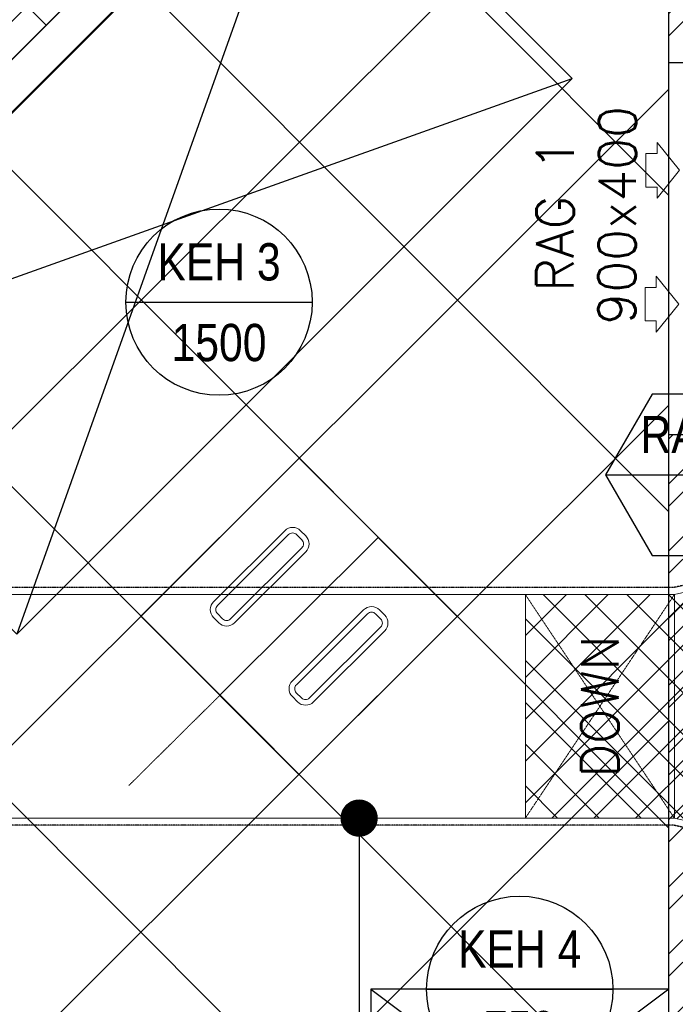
# Model space of a CAD drawing. Header units: millimetres. Extents: x -1435 to 74790, y -2508 to 13830.
# Tile 37 of 95: x 12708 to 14468, y 4392 to 7035. Entities that reach past the tile are written whole.
import ezdxf
from ezdxf.enums import TextEntityAlignment as Align

# ---------------------------------------------------------------- set-up
doc = ezdxf.new("R2010")
doc.units = ezdxf.units.MM
for name, pattern in [('( Hidden )', [0.375, 0.25, -0.125]), ('DASHED', [0.75, 0.5, -0.25]), ('HIDDEN', [0.375, 0.25, -0.125])]:
    doc.linetypes.add(name, pattern=pattern)
for name, color, linetype, true_color in [('A-140MM', 7, 'Continuous', 0x9f7fff), ('ACMV-DUCT-ACOUSTIC-INT-INS', 7, 'Continuous', 0xa57c00), ('ACMV-DUCT-THERMAL-INT-INS', 9, 'DASHED', 0x808080), ('ACMV-EQP-DX', 30, 'Continuous', 0xff7f00), ('Exhaut Hoods', 7, 'Continuous', 0xf26722), ('RCP LAYOUT', 9, 'Continuous', 0x808080)]:
    doc.layers.add(name, color=color, linetype=linetype, true_color=true_color)
for name, color, linetype, lineweight in [('A-BULKHEAD', 252, 'Continuous', 5), ('A-FUR. DIM', 1, 'Continuous', 30), ('A-JOINERY', 1, 'Continuous', 30), ('A-LIGHT', 1, 'Continuous', 5), ('A-Wall & Column', 2, 'Continuous', 0)]:
    doc.layers.add(name, color=color, linetype=linetype, lineweight=lineweight)
for name, color, linetype, lineweight, true_color in [('A-CEILING-01', 7, 'Continuous', 5, 0xd56ca8), ('A-CEILING-04', 7, 'Continuous', 5, 0x2776bb), ('A-CEILING-08', 7, 'Continuous', 5, 0xd56ca8), ('ACMV-RA-DUCT', 1, 'Continuous', 20, 0xff0000), ('ACMV-SA-DUCT', 200, 'Continuous', 20, 0xbf00ff), ('M-MEP-ELLG-LIGHT', 5, 'Continuous', 15, 0x0000ff)]:
    doc.layers.add(name, color=color, linetype=linetype, lineweight=lineweight, true_color=true_color)
for name, color, linetype in [('A-CELING ELEMENT', 1, 'Continuous'), ('ACMV-RA-DUCT-TEXT', 7, 'Continuous'), ('ACMV-SA-DUCT-TAG', 7, 'Continuous'), ('ACMV-SA-DUCT-TEXT', 7, 'Continuous'), ('Legend', 7, 'Continuous')]:
    doc.layers.add(name, color=color, linetype=linetype)
doc.styles.add('Arial Narrow', font='ARIALN.TTF')
doc.styles.add('Romans', font='Romans.shx')
doc.styles.get("Standard").update_dxf_attribs({"font": 'arial.ttf'})
doc.dimstyles.new('100_Romans_Dot', dxfattribs={"dimtxt": 100, "dimasz": 100, "dimexe": 50, "dimexo": 50, "dimgap": 50, "dimtad": 1, "dimdec": 0, "dimzin": 0, "dimdsep": 46, "dimtxsty": 'Romans', "dimblk": 'DOT', "dimcen": 0.09, "dimclrd": 256, "dimclre": 256, "dimadec": 0, "dimazin": 0, "dimtfac": 1, "dimtdec": 0, "dimtofl": 0, "dimtmove": 0, "dimatfit": 3, "dimldrblk": 'DOT', "dimfxl": 1, "dimtolj": 1, "dimtzin": 0, "dimarcsym": 0})

# ---------------------------------------------------------------- blocks, each defined once
blk = doc.blocks.new('A$C81f607aa')
at = {"layer": 'A-140MM', "lineweight": 0, "true_color": 0x808080}
h = blk.add_hatch(dxfattribs=at)
h.set_pattern_fill('ANSI32', color=8, scale=340)
h.set_pattern_definition([(45, (451552.75, 162145.9), (-90.156115, 90.156115), []), (45, (451612.86, 162145.9), (-90.156115, 90.156115), [])])
h.paths.add_polyline_path([(-610, 5920), (-750, 5920), (-750, 3520), (-610, 3520)])
h.paths.add_polyline_path([(-610, 8540), (-750, 8540), (-750, 6920), (-610, 6920)])
h.paths.add_polyline_path([(-750, 9370), (-610, 9370), (-610, 9520), (-750, 9520)])
at = {"layer": 'A-JOINERY', "color": 8, "true_color": 0x808080}
for p, q in [((-1101.2, 8340), (-3282.9, 6158.3)), ((-1030.5, 8269.3), (-3212.1, 6087.6))]:
    blk.add_line(p, q, dxfattribs=at)
at = {"layer": 'A-Wall & Column', "color": 8, "lineweight": -3, "true_color": 0x808080}
for p, q in [((-750, 3520), (-750, 9620)), ((-750, 6920), (-610, 6920)), ((-610, 5920), (-750, 5920))]:
    blk.add_line(p, q, dxfattribs=at)
blk = doc.blocks.new('XR-CP-DS$0$ceiling element 01')
at = {"layer": 'A-CELING ELEMENT', "lineweight": 5, "true_color": 0x808080, "transparency": 33554687}
h = blk.add_hatch(dxfattribs=at)
h.set_pattern_fill('ANSI36', color=8, scale=300)
h.set_pattern_definition([(45, (0, 0), (19.8873782, 72.9203868), [93.75, -18.75, 0, -18.75])])
h.paths.add_polyline_path([(-425629.8, -157750.9, -0.039119), (-425655.9, -157707.5), (-427128.8, -158480.5, 0.039269), (-426963.6, -158744.9)])
h.paths.add_polyline_path([(-427216.5, -158526.6, -0.039231), (-427344.4, -158225.6), (-431924, -159775.1), (-429595.3, -159775.1)])
h.paths.add_polyline_path([(-427146.3, -156679.9, 0.039168), (-427262.3, -156968.3), (-425674.3, -157463.1, -0.03857), (-425655.4, -157416.9)])
h.paths.add_polyline_path([(-425704.2, -155604.7, 0.039168), (-426005.5, -155681.4), (-425472.4, -157256.8, -0.03857), (-425424.2, -157244.1)])
edge = h.paths.add_edge_path()
edge.add_line((-430171.7, -151115.1), (-430279.8, -151115.1))
edge.add_line((-430279.8, -151115.1), (-430279.8, -151215.1))
edge.add_line((-430279.8, -151215.1), (-430479.8, -151215.1))
edge.add_line((-430479.8, -151215.1), (-430479.8, -151115.1))
edge.add_line((-430479.8, -151115.1), (-430629.8, -151115.1))
edge.add_line((-430629.8, -151115.1), (-430629.8, -150665.1))
edge.add_line((-430629.8, -150665.1), (-432321.8, -150665.1))
edge.add_line((-432321.8, -150665.1), (-432321.8, -150772.9))
edge.add_line((-432321.8, -150772.9), (-426859.3, -156104.6))
edge.add_arc((-425365.2, -157562.3), 2087.3, 126.7377, 135.7079, ccw=False)
edge.add_line((-426613.8, -155889.5), (-430171.7, -151115.1))
edge = h.paths.add_edge_path()
edge.add_line((-424199.8, -150665.1), (-424199.8, -151115.1))
edge.add_line((-424199.8, -151115.1), (-424349.8, -151115.1))
edge.add_line((-424349.8, -151115.1), (-424349.8, -151215.1))
edge.add_line((-424349.8, -151215.1), (-424444.6, -151215.1))
edge.add_line((-424444.6, -151215.1), (-425069.6, -155496))
edge.add_arc((-425365.2, -157562.3), 2087.3, 72.8718, 81.8578, ccw=False)
edge.add_line((-424750.5, -155567.5), (-423223, -150665.1))
edge.add_line((-423223, -150665.1), (-424199.8, -150665.1))
h.paths.add_polyline_path([(-424567.7, -153182.9), (-424331.7, -153182.9), (-424331.7, -153418.9), (-424567.7, -153418.9)], flags=16)
blk = doc.blocks.new('LIGHT-600X600MM')
at = {"color": 0}
blk.add_line((300, 0), (-300, 0), dxfattribs=at)
blk.add_lwpolyline([(-300, 300), (-300, -300), (300, -300), (300, 300)], close=True, dxfattribs=at)
for points in [[(-165, 160), (-165, 140, 0.414214), (-135, 110), (135, 110, 0.414214), (165, 140), (165, 160, 0.414214), (135, 190), (-135, 190, 0.414214)], [(-150, 160), (-150, 140, 0.414214), (-135, 125), (135, 125, 0.414214), (150, 140), (150, 160, 0.414214), (135, 175), (-135, 175, 0.414214)], [(-165, -160), (-165, -140, -0.414214), (-135, -110), (135, -110, -0.414214), (165, -140), (165, -160, -0.414214), (135, -190), (-135, -190, -0.414214)], [(-150, -160), (-150, -140, -0.414214), (-135, -125), (135, -125, -0.414214), (150, -140), (150, -160, -0.414214), (135, -175), (-135, -175, -0.414214)]]:
    blk.add_lwpolyline(points, format="xyb", close=True, dxfattribs=at)
blk.add_attdef('E', text='', height=100).set_placement((400, 250), align=Align.MIDDLE_CENTER)
blk = doc.blocks.new('A$C98a85b24')
at = {"layer": 'M-MEP-ELLG-LIGHT', "color": 8, "true_color": 0x808080, "rotation": 44.91466230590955}
blk.add_blockref('LIGHT-600X600MM', (9267.8, 5433.3), dxfattribs=at)
blk = doc.blocks.new('A$C256bf26b')
at = {"layer": 'A-CEILING-01', "true_color": 0x808080}
h = blk.add_hatch(dxfattribs=at)
h.set_pattern_fill('ANSI37', color=8, scale=2000)
h.set_pattern_definition([(45, (0, 0), (-176.7767, 176.7767), []), (135, (0, 0), (-176.7767, -176.7767), [])])
edge = h.paths.add_edge_path()
edge.add_line((17350, 13380), (12020, 13380))
edge.add_line((12020, 13380), (12020, 13280))
edge.add_line((12020, 13280), (11820, 13280))
edge.add_line((11820, 13280), (11820, 13380))
edge.add_line((11820, 13380), (6090, 13380))
edge.add_line((6090, 13380), (6090, 13280))
edge.add_line((6090, 13280), (5890, 13280))
edge.add_line((5890, 13280), (5890, 13380))
edge.add_line((5890, 13380), (350, 13380))
edge.add_line((350, 13380), (200, 13380))
edge.add_line((200, 13380), (200, 4520))
edge.add_line((200, 4520), (650, 4520))
edge.add_line((650, 4520), (650, 4220))
edge.add_line((650, 4220), (200, 4220))
edge.add_line((200, 4220), (200, 3270))
edge.add_line((200, 3270), (3945, 3270))
edge.add_line((3945, 3270), (3945, 3920))
edge.add_line((3945, 3920), (6135, 3920))
edge.add_line((6135, 3920), (6135, 3270))
edge.add_line((6135, 3270), (9805, 3270))
edge.add_line((9805, 3270), (9805, 3070))
edge.add_line((9805, 3070), (10125.7, 3070))
edge.add_line((10125.7, 3070), (10125.7, 3423))
edge.add_line((10125.7, 3423), (11242.1, 4539.4))
edge.add_line((11242.1, 4539.4), (10770.1, 5011.3))
edge.add_line((10770.1, 5011.3), (11904.4, 6145.6))
edge.add_line((11904.4, 6145.6), (14298.8, 8540))
edge.add_line((14298.8, 8540), (14450, 8540))
edge.add_line((14450, 8540), (14450, 9620))
edge.add_line((14450, 9620), (14450, 12330))
edge.add_arc((15200, 12330), 750, 90, 180, ccw=False)
edge.add_line((15200, 13080), (17350, 13080))
edge.add_line((17350, 13080), (17350, 13380))
h.paths.add_polyline_path([(5890.1, 11294.2), (6090.1, 11294.2), (6090.1, 11094.2), (5890.1, 11094.2)], flags=16)
h.paths.add_polyline_path([(5890.1, 9330), (6090.1, 9330), (6090.1, 9130), (5890.1, 9130)], flags=16)
h.paths.add_polyline_path([(5890, 8418.4), (6090, 8418.4), (6090, 8218.4), (5890, 8218.4)], flags=16)
h.paths.add_polyline_path([(5890, 6030), (6090, 6030), (6090, 5830), (5890, 5830)], flags=16)
h.paths.add_polyline_path([(11820, 8418.4), (12020, 8418.4), (12020, 8218.4), (11820, 8218.4)], flags=16)
h.paths.add_polyline_path([(11820, 9330), (12020, 9330), (12020, 9130), (11820, 9130)], flags=16)
h.paths.add_polyline_path([(11820.1, 11294.2), (12020.1, 11294.2), (12020.1, 11094.2), (11820.1, 11094.2)], flags=16)
at = {"layer": 'A-CEILING-04', "true_color": 0x808080}
h = blk.add_hatch(dxfattribs=at)
h.set_pattern_fill('_USER', color=8, scale=600, angle=134.95, double=1, pattern_type=0)
h.set_pattern_definition([(134.95, (10911.55, 5011.3), (-424.634, -423.89), []), (224.95, (10911.55, 5011.3), (423.89, -424.634), [])])
h.paths.add_polyline_path([(14450, 6923.4), (14450, 7988.8), (14169.5, 8269.3), (11987.9, 6087.6), (12145.5, 5930), (11920, 5704.5), (11762.4, 5862.1), (10911.5, 5011.3), (12402.8, 3520), (14450, 3520)])
at = {"layer": 'A-BULKHEAD', "color": 8, "ltscale": 5, "true_color": 0x808080}
blk.add_lwpolyline([(11196.7, 5437.9), (14098.8, 8340), (14169.5, 8269.3), (11987.9, 6087.6), (12145.5, 5930), (11920, 5704.5), (11762.4, 5862.1), (11267.4, 5367.2), (11196.7, 5437.9)], dxfattribs=at)
at = {"layer": 'A-CEILING-01', "color": 8, "true_color": 0x808080}
blk.add_lwpolyline([(9805, 3070), (10125.7, 3070), (10125.7, 3423), (11240.4, 4537.7), (10770.1, 5011.3), (11904.4, 6145.6), (14298.8, 8540), (14450, 8540), (14450, 9620), (14450, 12330, -0.414214), (15200, 13080), (17350, 13080), (17350, 13380), (12020, 13380), (12020, 13280), (11820, 13280), (11820, 13380), (6090, 13380)], format="xyb", dxfattribs=at)
blk.add_lwpolyline([(11762.4, 5862.1), (11762.4, 5862.1), (10911.5, 5011.3), (12402.8, 3520), (14450, 3520), (14450, 6923.4), (14450, 7988.8), (14169.5, 8269.3), (11987.9, 6087.6), (12145.5, 5930), (11920, 5704.5), (11762.4, 5862.1), (11762.4, 5862.1)], dxfattribs=at)
at = {"layer": 'A-FUR. DIM', "color": 8, "linetype": '( Hidden )', "lineweight": 0, "true_color": 0x808080}
blk.add_line((13001, 4979.2), (13245.1, 5221.1), dxfattribs=at)
at = {"color": 8, "true_color": 0x808080}
blk.add_blockref('A$C81f607aa', (15200, 0), dxfattribs=at)
at = {"layer": 'A-CEILING-08', "color": 8, "lineweight": 0, "true_color": 0x808080}
blk.add_blockref('XR-CP-DS$0$ceiling element 01', (436369.8, 164495.1), dxfattribs=at)
at = {"layer": 'A-LIGHT', "color": 8, "true_color": 0x808080}
blk.add_blockref('A$C98a85b24', (4190, 0), dxfattribs=at)
blk = doc.blocks.new('_DOT')
at = {"color": 0, "linetype": 'ByBlock', "lineweight": -2}
blk.add_line((-0.5, 0), (-1, 0), dxfattribs=at)
at = {"color": 0, "linetype": 'ByBlock', "lineweight": -2, "const_width": 0.5}
blk.add_lwpolyline([(-0.25, 0, 1), (0.25, 0, 1)], format="xyb", close=True, dxfattribs=at)
blk = doc.blocks.new('EQP TAG')
at = {"layer": 'Legend'}
blk.add_line((-250, 0), (250, 0), dxfattribs=at)
blk.add_circle((0, 0), 250, dxfattribs=at)
at = {"layer": 'Legend', "style": 'Arial Narrow'}
for tag, p in [('EQP_TAG', (0, 108.3)), ('CFM', (0, -108.3))]:
    blk.add_attdef(tag, text='', height=100, dxfattribs=at).set_placement(p, align=Align.MIDDLE_CENTER)
blk = doc.blocks.new('A$C526f7b77')
at = {"layer": 'Exhaut Hoods', "linetype": 'Continuous', "ltscale": 750}
for points in [[(10001.1, 6876.6), (8509.9, 5385.4), (7802.8, 6092.6), (9294, 7583.7)], [(9460, 3832.1), (10260, 3832.1), (10260, 4432.1), (9460, 4432.1)]]:
    blk.add_lwpolyline(points, close=True, dxfattribs=at)
at = {"layer": 'Exhaut Hoods'}
for points in [[(9294, 7583.7), (8509.9, 5385.4)], [(7802.8, 6092.6), (10001.1, 6876.6)]]:
    blk.add_lwpolyline(points, dxfattribs=at)
at = {"layer": 'Exhaut Hoods', "linetype": 'Continuous', "ltscale": 750}
for points in [[(10260, 4432.1), (9460, 3832.1)], [(9460, 4432.1), (10260, 3832.1)]]:
    blk.add_lwpolyline(points, dxfattribs=at)
blk = doc.blocks.new('AIR Terminal Tag')
at = {"layer": 'Legend'}
blk.add_line((-250, 0), (250, 0), dxfattribs=at)
blk.add_lwpolyline([(-125, 216.5), (-250, 0), (-125, -216.5), (125, -216.5), (250, 0), (125, 216.5)], close=True, dxfattribs=at)
at = {"layer": 'Legend', "style": 'Arial Narrow'}
for tag, p in [('AIR_TERMINAL_TYPE_NUMBER', (0, 108.3)), ('CFM', (0, -108.3))]:
    blk.add_attdef(tag, text='', height=100, dxfattribs=at).set_placement(p, align=Align.MIDDLE_CENTER)

msp = doc.modelspace()

# ---------------------------------------------------------------- hatches: boundary and pattern name
at = {"layer": 'ACMV-DUCT-ACOUSTIC-INT-INS'}
h = msp.add_hatch(dxfattribs=at)
h.set_pattern_fill('ANSI37', color=256, scale=25)
h.set_pattern_definition([(45, (0, -264.74), (-56.1266, 56.1266), []), (135, (0, -264.74), (-56.1266, -56.1266), [])])
h.paths.add_polyline_path([(14465.1, 4891.6), (14465.1, 5491.6), (14915.1, 5591.6), (14915.1, 4791.6)])
h.paths.add_polyline_path([(14065.1, 5491.6), (14465.1, 5491.6), (14465.1, 4891.6), (14065.1, 4891.6)])

# ---------------------------------------------------------------- linework, layer by layer
at = {"layer": 'ACMV-DUCT-THERMAL-INT-INS'}
msp.add_lwpolyline([(14911, 4773), (14463, 4872.6), (10944.2, 4872.6), (10926.5, 4837.1), (10921.9, 4220.3, -0.414214), (10452.9, 3751.3), (9895.3, 3751.2), (9895.3, 4089.2), (10452.9, 4089.3, 0.414214), (10583.9, 4220.3), (10588.5, 4837.1), (10570.7, 4872.6), (9879.3, 4873.1), (9429.4, 4922.6, -0.413776), (8711.5, 5641.6), (8711.3, 5988.2), (8671.7, 6007.9)], format="xyb", dxfattribs=at)
msp.add_lwpolyline([(14911, 5610.1), (14463, 5510.6), (10620.3, 5510.4), (10600.6, 5549.9), (10600.6, 5813.8)], dxfattribs=at)
at = {"layer": 'ACMV-RA-DUCT'}
for points in [[(14478.8, 6630.4), (14418.8, 6705.4), (14418.8, 6675.4), (14388.8, 6675.4), (14388.8, 6585.4), (14418.8, 6585.4), (14418.8, 6555.4), (14478.8, 6630.4)], [(14476.6, 6271), (14416.6, 6346), (14416.6, 6316), (14386.6, 6316), (14386.6, 6226), (14416.6, 6226), (14416.6, 6196), (14476.6, 6271)]]:
    msp.add_lwpolyline(points, dxfattribs=at)
at = {"layer": 'ACMV-SA-DUCT'}
for points in [[(14465.1, 4891.6), (14465.1, 5491.6), (14915.1, 5591.6), (14915.1, 4791.6)], [(9880.3, 5491.6), (14065.1, 5491.6), (14065.1, 4891.6), (9880.3, 4891.6)], [(14065.1, 5491.6), (14465.1, 5491.6), (14465.1, 4891.6), (14065.1, 4891.6)]]:
    msp.add_lwpolyline(points, close=True, dxfattribs=at)
at = {"layer": 'ACMV-SA-DUCT', "linetype": 'HIDDEN'}
for points in [[(14065.1, 5491.6), (14465.1, 4891.6)], [(14465.1, 5491.6), (14065.1, 4891.6)]]:
    msp.add_lwpolyline(points, dxfattribs=at)

# ---------------------------------------------------------------- block references
at = {"layer": 'ACMV-EQP-DX'}
for p, values in [((13243, 6276.5), {'EQP_TAG': 'KEH 3', 'CFM': '1500'}), ((14050, 4432.1), {'EQP_TAG': 'KEH 4', 'CFM': '750'})]:
    msp.add_blockref('EQP TAG', p, dxfattribs=at).add_auto_attribs(values)
at = {"layer": 'Exhaut Hoods'}
msp.add_blockref('A$C526f7b77', (4190, 0), dxfattribs=at)
at = {"layer": 'Legend'}
msp.add_blockref('AIR Terminal Tag', (14530.1, 5812.9), dxfattribs=at).add_auto_attribs({'CFM': '--', 'AIR_TERMINAL_TYPE_NUMBER': 'RAG1'})
at = {"layer": 'RCP LAYOUT'}
msp.add_blockref('A$C256bf26b', (0, 0), dxfattribs=at)

# ---------------------------------------------------------------- texts
at = {"layer": 'ACMV-RA-DUCT-TEXT', "insert": (14228.2, 6510), "char_height": 100, "attachment_point": 5, "rotation": 89.7376}
msp.add_mtext_dynamic_manual_height_columns('{\\Fromans|c0;RAG 1\\P900x400}', width=1639.938, gutter_width=1, heights=[0], dxfattribs=at)
at = {"layer": 'ACMV-SA-DUCT-TEXT', "insert": (14265.1, 5191.6), "char_height": 100, "attachment_point": 5, "rotation": 90}
msp.add_mtext_dynamic_manual_height_columns('{\\Fromans|c0;DOWN}', width=1639.938, gutter_width=1, heights=[0], dxfattribs=at)

# ---------------------------------------------------------------- leaders
at = {"layer": 'ACMV-SA-DUCT-TAG'}
msp.add_leader([(13619, 4891.6), (13619, 3420), (18246.5, 3420)], dimstyle='100_Romans_Dot', override={"dimtad": 0}, dxfattribs=at)

doc.saveas('drawing.dxf')
